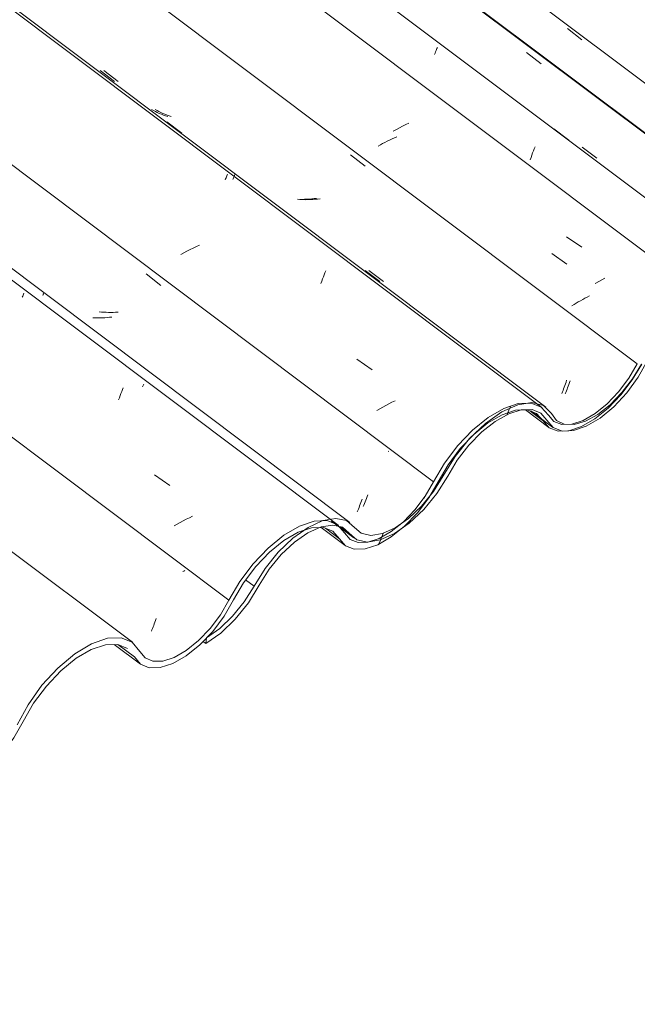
# Model space of a CAD drawing. Header units: metres. Extents: x 6.5 to 21.8, y 0.6 to 11.2.
# Tile 27 of 107: x 14.027 to 14.42, y 3.686 to 4.311. Entities that reach past the tile are written whole.
import ezdxf

# ---------------------------------------------------------------- set-up
doc = ezdxf.new("R2010")
doc.units = ezdxf.units.M
doc.layers.add('A-GLAZ-CWMG', color=7, linetype='Continuous', lineweight=5)
pattern_1 = [(35.687, (12.963, 6.495), (0.23241475, 0.22210937), [0.0118, -0.2028, 0.0118, -0.2028, -1.145]), (35.687, (12.963, 6.495), (0.23241475, 0.22210937), [-0.42922, 0.0118, -0.41741, 0.0118, -0.2028, -0.50075]), (35.687, (12.963, 6.495), (0.23241475, 0.22210937), [-1.073, 0.0118, -0.13127, 0.0118, -0.34588]), (137.177, (13.05, 6.586), (-0.1665248, 0.04396), [0.00654, -0.11229, 0.00654, -0.74603]), (137.177, (13.05, 6.586), (-0.1665248, 0.04396), [-0.12536, -0.11229, 0.00654, -0.23112, -0.39609]), (137.177, (13.05, 6.586), (-0.1665248, 0.04396), [-0.47531, 0.00654, -0.11229, 0.00654, -0.27073]), (137.177, (13.05, 6.586), (-0.1665248, 0.04396), [-0.60067, -0.07268, 0.00654, -0.19151]), (247.064, (13.079, 6.717), (-0.06588675, -0.266069), [0.0123, -0.21134, 0.0123, -1.404]), (247.064, (13.079, 6.717), (-0.06588675, -0.266069), [-0.23595, -0.21134, 0.0123, -0.43499, -0.74548]), (247.064, (13.079, 6.717), (-0.06588675, -0.266069), [-0.89458, 0.0123, -0.21134, 0.0123, -0.50954]), (247.064, (13.079, 6.717), (-0.06588675, -0.266069), [-1.131, -0.1368, 0.0123, -0.36044])]

# ---------------------------------------------------------------- blocks, each defined once
blk = doc.blocks.new('FP_137-ISO_02')
at = {"layer": 'A-GLAZ-CWMG'}
blk.add_line((14.08739, 3.91475), (14.10396, 3.90231), dxfattribs=at)
blk = doc.blocks.new('FP_145-ISO_02')
at = {"layer": 'A-GLAZ-CWMG'}
blk.add_line((14.09894, 3.91618), (13.50131, 4.36473), dxfattribs=at)
blk = doc.blocks.new('FP_146-ISO_02')
at = {"layer": 'A-GLAZ-CWMG', "color": 9, "true_color": 0xc0c0c0}
for p, q in [((14.13156, 3.96144), (14.13089, 3.96108)), ((14.13221, 3.9618), (14.13156, 3.96144)), ((14.11317, 3.92903), (14.11355, 3.93012)), ((14.11355, 3.93012), (14.11393, 3.93123)), ((14.11095, 3.92319), (14.11131, 3.92409)), ((14.11131, 3.92409), (14.11167, 3.92501)), ((14.11167, 3.92501), (14.11204, 3.92597)), ((14.11204, 3.92597), (14.11242, 3.92696)), ((14.11242, 3.92696), (14.11279, 3.92798)), ((14.11279, 3.92798), (14.11317, 3.92903))]:
    blk.add_line(p, q, dxfattribs=at)
blk = doc.blocks.new('FP_147-ISO_02')
at = {"layer": 'A-GLAZ-CWMG'}
blk.add_line((14.22949, 3.99058), (12.17181, 5.53498), dxfattribs=at)
at = {"layer": 'A-GLAZ-CWMG', "color": 9, "true_color": 0xc0c0c0}
for p, q in [((14.02931, 4.13582), (14.02959, 4.13648)), ((14.02959, 4.13648), (14.02984, 4.13709)), ((14.02984, 4.13709), (14.03007, 4.13765)), ((14.02901, 4.1351), (14.02931, 4.13582)), ((14.09117, 4.07277), (14.09167, 4.07407)), ((14.09167, 4.07407), (14.09216, 4.07532)), ((14.09216, 4.07532), (14.09264, 4.07652)), ((14.09264, 4.07652), (14.09311, 4.07767)), ((14.09014, 4.07003), (14.09066, 4.07142)), ((14.09066, 4.07142), (14.09117, 4.07277)), ((14.11288, 4.02242), (14.12258, 4.01573)), ((14.13118, 3.99322), (14.12924, 3.99219)), ((14.13314, 3.99423), (14.13118, 3.99322)), ((14.13513, 3.99522), (14.13314, 3.99423)), ((14.13714, 3.99618), (14.13513, 3.99522)), ((14.12732, 3.99114), (14.12543, 3.99007)), ((14.12924, 3.99219), (14.12732, 3.99114))]:
    blk.add_line(p, q, dxfattribs=at)
blk = doc.blocks.new('FP_148-ISO_02')
at = {"layer": 'A-GLAZ-CWMG', "color": 9, "true_color": 0xc0c0c0}
for p, q in [((14.10766, 4.14994), (14.11692, 4.14268)), ((14.07531, 4.12209), (14.07381, 4.12214)), ((14.07681, 4.12207), (14.07531, 4.12209)), ((14.07832, 4.12208), (14.07681, 4.12207)), ((14.07983, 4.12212), (14.07832, 4.12208)), ((14.08135, 4.12219), (14.07983, 4.12212)), ((14.08287, 4.12229), (14.08135, 4.12219)), ((14.0844, 4.12243), (14.08287, 4.12229)), ((14.08593, 4.12259), (14.0844, 4.12243)), ((14.26174, 4.03748), (14.26142, 4.0373)), ((14.24358, 4.00382), (14.24396, 4.0049)), ((14.24396, 4.0049), (14.24434, 4.006)), ((14.24434, 4.006), (14.24472, 4.00713)), ((14.24172, 3.99891), (14.24208, 3.99983)), ((14.24208, 3.99983), (14.24245, 4.00078)), ((14.24245, 4.00078), (14.24282, 4.00176)), ((14.24282, 4.00176), (14.2432, 4.00278)), ((14.2432, 4.00278), (14.24358, 4.00382))]:
    blk.add_line(p, q, dxfattribs=at)
blk = doc.blocks.new('FP_149-ISO_02')
at = {"layer": 'A-GLAZ-CWMG'}
blk.add_line((14.35896, 4.06517), (12.30128, 5.60958), dxfattribs=at)
at = {"layer": 'A-GLAZ-CWMG', "color": 9, "true_color": 0xc0c0c0}
for p, q in [((14.15838, 4.21102), (14.15865, 4.21166)), ((14.15865, 4.21166), (14.1589, 4.21226)), ((14.1589, 4.21226), (14.15912, 4.2128)), ((14.15912, 4.2128), (14.15931, 4.21329)), ((14.15776, 4.20957), (14.15808, 4.21032)), ((14.15808, 4.21032), (14.15838, 4.21102)), ((14.13953, 4.16731), (14.13751, 4.16636)), ((14.14157, 4.16823), (14.13953, 4.16731)), ((14.13159, 4.16335), (14.12967, 4.16231)), ((14.13354, 4.16438), (14.13159, 4.16335)), ((14.13552, 4.16538), (14.13354, 4.16438)), ((14.13751, 4.16636), (14.13552, 4.16538)), ((14.22022, 4.14812), (14.22072, 4.1494)), ((14.22072, 4.1494), (14.22122, 4.15064)), ((14.22122, 4.15064), (14.22169, 4.15184)), ((14.21867, 4.14397), (14.21919, 4.1454)), ((14.21919, 4.1454), (14.21971, 4.14678)), ((14.21971, 4.14678), (14.22022, 4.14812)), ((14.24142, 4.09586), (14.25111, 4.08917)), ((14.26176, 4.06752), (14.25981, 4.06649)), ((14.26372, 4.06853), (14.26176, 4.06752)), ((14.26571, 4.06951), (14.26372, 4.06853)), ((14.25601, 4.06438), (14.25414, 4.06329)), ((14.2579, 4.06544), (14.25601, 4.06438)), ((14.25981, 4.06649), (14.2579, 4.06544))]:
    blk.add_line(p, q, dxfattribs=at)
blk = doc.blocks.new('FP_150-ISO_02')
at = {"layer": 'A-GLAZ-CWMG', "color": 9, "true_color": 0xc0c0c0}
for p, q in [((14.0784, 4.27905), (14.08765, 4.27206)), ((14.11224, 4.2536), (14.11103, 4.25428)), ((14.11348, 4.25295), (14.11224, 4.2536)), ((14.11473, 4.25234), (14.11348, 4.25295)), ((14.11601, 4.25176), (14.11473, 4.25234)), ((14.11731, 4.25122), (14.11601, 4.25176)), ((14.11862, 4.25071), (14.11731, 4.25122)), ((14.11996, 4.25023), (14.11862, 4.25071)), ((14.12131, 4.24979), (14.11996, 4.25023)), ((14.23743, 4.22551), (14.24669, 4.21825)), ((14.20521, 4.19728), (14.20371, 4.19731)), ((14.20672, 4.19727), (14.20521, 4.19728)), ((14.20823, 4.1973), (14.20672, 4.19727)), ((14.20975, 4.19736), (14.20823, 4.1973)), ((14.21127, 4.19745), (14.20975, 4.19736)), ((14.2128, 4.19757), (14.21127, 4.19745)), ((14.21432, 4.19772), (14.2128, 4.19757)), ((14.21585, 4.1979), (14.21432, 4.19772)), ((14.24677, 4.15205), (14.25604, 4.14507)), ((14.37351, 4.07913), (14.37389, 4.08023)), ((14.37389, 4.08023), (14.37427, 4.08135)), ((14.37427, 4.08135), (14.37465, 4.0825)), ((14.37164, 4.07413), (14.37201, 4.07507)), ((14.37201, 4.07507), (14.37238, 4.07604)), ((14.37238, 4.07604), (14.37275, 4.07704)), ((14.37275, 4.07704), (14.37313, 4.07807)), ((14.37313, 4.07807), (14.37351, 4.07913))]:
    blk.add_line(p, q, dxfattribs=at)
blk = doc.blocks.new('FP_151-ISO_02')
at = {"layer": 'A-GLAZ-CWMG'}
blk.add_line((14.47152, 4.1283), (12.49827, 5.60933), dxfattribs=at)
at = {"layer": 'A-GLAZ-CWMG', "color": 9, "true_color": 0xc0c0c0}
for p, q in [((14.26531, 4.23627), (14.26378, 4.23558)), ((14.26685, 4.23694), (14.26531, 4.23627)), ((14.25639, 4.23188), (14.25497, 4.23109)), ((14.25783, 4.23265), (14.25639, 4.23188)), ((14.25929, 4.23341), (14.25783, 4.23265)), ((14.26077, 4.23415), (14.25929, 4.23341)), ((14.26227, 4.23488), (14.26077, 4.23415)), ((14.26378, 4.23558), (14.26227, 4.23488)), ((14.36527, 4.16298), (14.37482, 4.15614)), ((14.37938, 4.13051), (14.37807, 4.12968)), ((14.38071, 4.13133), (14.37938, 4.13051)), ((14.38207, 4.13214), (14.38071, 4.13133)), ((14.38345, 4.13295), (14.38207, 4.13214)), ((14.38485, 4.13374), (14.38345, 4.13295)), ((14.38628, 4.13453), (14.38485, 4.13374)), ((14.38772, 4.1353), (14.38628, 4.13453)), ((14.38918, 4.13606), (14.38772, 4.1353))]:
    blk.add_line(p, q, dxfattribs=at)
blk = doc.blocks.new('FP_152-ISO_02')
at = {"layer": 'A-GLAZ-CWMG', "color": 9, "true_color": 0xc0c0c0}
blk.add_line((14.34923, 4.29043), (14.35849, 4.28317), dxfattribs=at)
blk = doc.blocks.new('FP_154-ISO_02')
at = {"layer": 'A-GLAZ-CWMG'}
blk.add_line((14.34844, 4.06369), (14.36326, 4.05257), dxfattribs=at)
blk = doc.blocks.new('FP_155-ISO_02')
at = {"layer": 'A-GLAZ-CWMG'}
blk.add_line((14.21873, 3.98909), (14.23397, 3.97765), dxfattribs=at)
blk = doc.blocks.new('Rectangular Mullion - Telha Fibrocimento - Ondulada-1868137-ISO_02')
at = {"layer": 'A-GLAZ-CWMG', "true_color": 0xc0c0c0}
h = blk.add_hatch(dxfattribs=at)
h.set_pattern_fill('FP_12', color=9, style=0, pattern_type=2)
h.set_pattern_definition(pattern_1)
h.paths.add_polyline_path([(13.74896, 3.68649), (13.75994, 3.69457), (13.76921, 3.70386), (13.77642, 3.71296), (13.78968, 3.73409), (13.79866, 3.74451), (13.80666, 3.7517), (13.814, 3.75679), (13.82327, 3.76066), (13.82963, 3.76171), (13.83616, 3.76001), (13.84545, 3.75223), (13.85169, 3.75087), (13.86115, 3.75284), (13.86932, 3.75665), (13.87985, 3.76442), (13.88919, 3.77374), (13.89646, 3.7829), (13.91052, 3.80514), (13.91863, 3.81494), (13.92668, 3.82261), (13.93289, 3.8275), (13.94137, 3.83227), (13.9493, 3.83479), (13.95703, 3.8346), (13.96241, 3.83193), (13.96959, 3.82353), (13.97533, 3.82131), (13.98295, 3.82178), (13.99254, 3.82554), (13.99941, 3.82961), (14.00932, 3.83806), (14.01851, 3.8485), (14.02369, 3.85556), (14.03615, 3.87754), (14.04467, 3.8889), (14.05552, 3.89985), (14.06473, 3.90696), (14.07298, 3.9117), (14.08305, 3.91464), (14.09012, 3.91461), (14.0959, 3.91221), (14.10397, 3.9023), (14.10953, 3.89997), (14.11651, 3.90011), (14.12544, 3.90325), (14.13313, 3.90767), (14.14373, 3.91669), (14.15131, 3.92502), (14.15879, 3.93562), (14.17082, 3.95578), (14.179, 3.96615), (14.18869, 3.97561), (14.19761, 3.98223), (14.20504, 3.98632), (14.20823, 3.98753), (14.21226, 3.98995), (14.21948, 3.99327), (14.21439, 3.99308), (14.20504, 3.98995), (14.19507, 3.98415), (14.18315, 3.97405), (14.17421, 3.96429), (14.1653, 3.95174), (14.15413, 3.93277), (14.14823, 3.92495), (14.13854, 3.9154), (14.13309, 3.91104), (14.12452, 3.90636), (14.11826, 3.90433), (14.11168, 3.90433), (14.10644, 3.90696), (14.09883, 3.91626), (14.09184, 3.91908), (14.08239, 3.9185), (14.07298, 3.91524), (14.06005, 3.90696), (14.05153, 3.89985), (14.04116, 3.88847), (14.03265, 3.87662), (14.02008, 3.85446), (14.01334, 3.84572), (14.0042, 3.83681), (13.99793, 3.83193), (13.99016, 3.82767), (13.9825, 3.82555), (13.97671, 3.82566), (13.97181, 3.82802), (13.96853, 3.83248), (13.96344, 3.83749), (13.95599, 3.83937), (13.94595, 3.83749), (13.93714, 3.83355), (13.92668, 3.82621), (13.91654, 3.81652), (13.9074, 3.80514), (13.89359, 3.7829), (13.88608, 3.77374), (13.87779, 3.76593), (13.86887, 3.75981), (13.85982, 3.7561), (13.8538, 3.7551), (13.84776, 3.75644), (13.83846, 3.7645), (13.8316, 3.76595), (13.82241, 3.76409), (13.81358, 3.75992), (13.8044, 3.75341), (13.79379, 3.74291), (13.78639, 3.73365), (13.7735, 3.71296), (13.76608, 3.70386), (13.75753, 3.69585), (13.74949, 3.69022)])
h.paths.add_polyline_path([(14.2398, 3.97526), (14.24676, 3.97549), (14.2563, 3.97904), (14.26536, 3.98475), (14.26536, 3.98525), (14.26536, 3.98814), (14.26328, 3.98647), (14.26321, 3.98428), (14.25634, 3.98124), (14.2563, 3.98245), (14.25472, 3.98176), (14.24846, 3.97969), (14.24148, 3.97979), (14.23665, 3.98211), (14.22914, 3.99083), (14.22666, 3.9918), (14.22612, 3.99062), (14.21975, 3.98912), (14.22086, 3.98889), (14.22648, 3.98647), (14.23423, 3.97746), (14.23858, 3.97574)])
h.paths.add_polyline_path([(14.22859, 3.99008), (14.22808, 3.99063), (14.22898, 3.99062)])
h.paths.add_polyline_path([(14.33362, 4.06246), (14.3321, 4.06029), (14.3338, 4.06084), (14.33416, 4.0623)])
h.paths.add_polyline_path([(14.26984, 3.99174), (14.27574, 3.99621), (14.28484, 4.00543), (14.28867, 4.01063), (14.30011, 4.02989), (14.30891, 4.04103), (14.31872, 4.05087), (14.32293, 4.05456), (14.32317, 4.05413), (14.32473, 4.05539), (14.32485, 4.0563), (14.33584, 4.06345), (14.34475, 4.06712), (14.34713, 4.06779), (14.34311, 4.06739), (14.33362, 4.06395), (14.32317, 4.05752), (14.31303, 4.04889), (14.30388, 4.03889), (14.29636, 4.02864), (14.28257, 4.00593), (14.27832, 4.0003), (14.27099, 3.99267)])
h.paths.add_polyline_path([(14.36919, 4.05016), (14.37101, 4.05053), (14.3697, 4.05104), (14.37146, 4.05405), (14.368, 4.05301), (14.36725, 4.05481), (14.36777, 4.05587), (14.36662, 4.05631), (14.36482, 4.05391), (14.36335, 4.05631), (14.36362, 4.05702), (14.36596, 4.05705), (14.36362, 4.0593), (14.36319, 4.05889), (14.36261, 4.06084), (14.35856, 4.06546), (14.3517, 4.06767), (14.34776, 4.06503), (14.34955, 4.06378), (14.34969, 4.06371), (14.35556, 4.06146), (14.36362, 4.05231), (14.36823, 4.05053)])
h.paths.add_polyline_path([(14.37551, 4.05038), (14.37652, 4.05053), (14.37908, 4.05138), (14.37898, 4.05435), (14.37983, 4.05457), (14.38809, 4.05737), (14.3926, 4.05953), (14.3927, 4.05907), (14.39516, 4.06142), (14.40079, 4.0658), (14.40093, 4.06518), (14.40229, 4.06697), (14.4032, 4.06697), (14.41069, 4.07518), (14.41704, 4.08377), (14.4266, 4.10087), (14.43114, 4.10832), (14.43629, 4.1155), (14.42914, 4.1075), (14.42477, 4.10174), (14.41335, 4.08267), (14.40571, 4.07314), (14.39961, 4.06697), (14.39169, 4.06084), (14.38377, 4.05658), (14.37793, 4.05463), (14.37783, 4.05439), (14.37613, 4.05041)])
h.paths.add_polyline_path([(14.40705, 4.07182), (14.40881, 4.0736), (14.40914, 4.07314), (14.40767, 4.07221)])
h.paths.add_polyline_path([(14.43815, 4.11388), (14.44146, 4.11674), (14.44802, 4.12147), (14.45375, 4.12441), (14.45962, 4.12603), (14.4644, 4.12598), (14.46825, 4.1245), (14.47527, 4.11674), (14.48088, 4.11469), (14.48782, 4.11501), (14.49706, 4.11845), (14.50478, 4.12305), (14.51447, 4.13125), (14.52281, 4.14047), (14.52961, 4.15001), (14.53387, 4.15716), (14.53167, 4.15843), (14.5241, 4.14619), (14.5172, 4.13767), (14.51067, 4.13121), (14.50412, 4.12599), (14.49571, 4.12134), (14.4898, 4.11928), (14.4824, 4.11928), (14.47826, 4.12075), (14.46996, 4.12901), (14.46541, 4.13039), (14.45874, 4.12972), (14.45182, 4.12707), (14.44661, 4.12357), (14.43864, 4.11454), (14.43826, 4.11403)])
at = {"layer": 'A-GLAZ-CWMG'}
for p, q in [((14.53167, 4.15843), (12.55495, 5.64206)), ((14.53387, 4.15716), (12.55525, 5.64223)), ((14.41956, 4.09288), (12.44223, 5.57697)), ((14.2902, 4.0181), (12.3128, 5.50225)), ((14.16014, 3.94284), (13.50131, 4.43733)), ((14.35972, 4.05674), (14.35122, 4.06312)), ((14.23036, 3.98196), (14.22144, 3.98866)), ((14.10017, 3.90696), (14.08965, 3.91486))]:
    blk.add_line(p, q, dxfattribs=at)
for points in [[(14.35972, 4.05674, 0), (14.36362, 4.05231, 0), (14.36919, 4.05016, 0), (14.37614, 4.0504, 0), (14.38406, 4.05303, 0), (14.39252, 4.0579, 0), (14.40104, 4.06473, 0), (14.40914, 4.07314, 0), (14.41638, 4.08267, 0), (14.42235, 4.09277, 0)], [(14.41956, 4.09288, 0), (14.41419, 4.08377, 0), (14.40767, 4.07518, 0), (14.40037, 4.06759, 0), (14.3927, 4.06142, 0), (14.38507, 4.05702, 0), (14.37793, 4.05463, 0), (14.37166, 4.05439, 0), (14.36662, 4.05631, 0), (14.36309, 4.06028, 0)], [(14.36309, 4.06028, 0), (14.35856, 4.06546, 0), (14.35206, 4.06797, 0), (14.34396, 4.06767, 0), (14.33472, 4.06458, 0), (14.32485, 4.05887, 0), (14.31492, 4.05087, 0), (14.30549, 4.04103, 0), (14.29709, 4.02989, 0), (14.2902, 4.0181, 0)], [(14.29306, 4.01812, 0), (14.29936, 4.0289, 0), (14.30704, 4.03908, 0), (14.31566, 4.04808, 0), (14.32473, 4.05539, 0), (14.33375, 4.06062, 0), (14.3422, 4.06345, 0), (14.34961, 4.06374, 0), (14.35556, 4.06146, 0), (14.35972, 4.05674, 0)], [(14.23036, 3.98196, 0), (14.23423, 3.97746, 0), (14.2398, 3.97526, 0), (14.24676, 3.97549, 0), (14.25472, 3.97812, 0), (14.26321, 3.98302, 0), (14.27176, 3.9899, 0), (14.27988, 3.99838, 0), (14.28712, 4.00797, 0), (14.29306, 4.01812, 0)], [(14.2902, 4.0181, 0), (14.28484, 4.00895, 0), (14.27832, 4.0003, 0), (14.27099, 3.99267, 0), (14.26328, 3.98647, 0), (14.25562, 3.98206, 0), (14.24846, 3.97969, 0), (14.24219, 3.9795, 0), (14.23717, 3.9815, 0), (14.2337, 3.98557, 0)], [(14.2337, 3.98557, 0), (14.22914, 3.99083, 0), (14.22258, 3.99339, 0), (14.21439, 3.99308, 0), (14.20504, 3.98995, 0), (14.19507, 3.98415, 0), (14.18503, 3.97603, 0), (14.17552, 3.96604, 0), (14.16706, 3.95477, 0), (14.16014, 3.94284, 0)], [(14.16313, 3.94311, 0), (14.16948, 3.954, 0), (14.17723, 3.96429, 0), (14.18594, 3.97339, 0), (14.19511, 3.98079, 0), (14.20422, 3.98605, 0), (14.21275, 3.98889, 0), (14.22022, 3.98914, 0), (14.2262, 3.98679, 0), (14.23036, 3.98196, 0)], [(14.10017, 3.90696, 0), (14.10397, 3.9023, 0), (14.10953, 3.89997, 0), (14.11651, 3.90011, 0), (14.12452, 3.90272, 0), (14.13309, 3.90764, 0), (14.14172, 3.91458, 0), (14.14991, 3.92315, 0), (14.15719, 3.93285, 0), (14.16313, 3.94311, 0)], [(14.16014, 3.94284, 0), (14.15478, 3.93364, 0), (14.14823, 3.92495, 0), (14.14088, 3.91728, 0), (14.13313, 3.91106, 0), (14.12544, 3.90666, 0), (14.11826, 3.90433, 0), (14.11199, 3.9042, 0), (14.107, 3.90628, 0), (14.10358, 3.91045, 0)], [(14.10358, 3.91045, 0), (14.09883, 3.91626, 0), (14.09184, 3.91908, 0), (14.08305, 3.91873, 0), (14.07298, 3.91524, 0), (14.06226, 3.90881, 0), (14.05153, 3.89985, 0), (14.04146, 3.8889, 0), (14.03265, 3.87662, 0), (14.02565, 3.86377, 0)], [(14.02956, 3.866, 0), (14.03615, 3.87754, 0), (14.04427, 3.88847, 0), (14.05344, 3.89816, 0), (14.06313, 3.90603, 0), (14.07277, 3.91163, 0), (14.08178, 3.91461, 0), (14.08965, 3.9148, 0), (14.0959, 3.91221, 0)], [(13.96563, 3.82814, 0), (13.96959, 3.82353, 0), (13.97533, 3.82131, 0), (13.9825, 3.82162, 0), (13.99069, 3.82444, 0), (13.99941, 3.82961, 0), (14.00815, 3.83681, 0), (14.01641, 3.84563, 0), (14.02369, 3.85556, 0), (14.02956, 3.866, 0)]]:
    blk.add_polyline3d(points, dxfattribs=at)
for name in ['FP_149-ISO_02', 'FP_151-ISO_02', 'FP_152-ISO_02', 'FP_147-ISO_02', 'FP_150-ISO_02', 'FP_145-ISO_02', 'FP_148-ISO_02', 'FP_146-ISO_02', 'FP_154-ISO_02', 'FP_155-ISO_02', 'FP_137-ISO_02']:
    blk.add_blockref(name, (0, 0), dxfattribs=at)
blk = doc.blocks.new('FP_158-ISO_02')
at = {"layer": 'A-GLAZ-CWMG'}
blk.add_line((14.35184, 4.06312), (14.36578, 4.05265), dxfattribs=at)
blk = doc.blocks.new('FP_159-ISO_02')
at = {"layer": 'A-GLAZ-CWMG'}
blk.add_line((14.22539, 3.99305), (14.2395, 3.98246), dxfattribs=at)
blk = doc.blocks.new('FP_160-ISO_02')
at = {"layer": 'A-GLAZ-CWMG'}
blk.add_line((14.23704, 3.99214), (12.26345, 5.47343), dxfattribs=at)
at = {"layer": 'A-GLAZ-CWMG', "color": 9, "true_color": 0xc0c0c0}
for p, q in [((14.042, 4.13622), (14.04218, 4.13665)), ((14.04218, 4.13665), (14.04234, 4.13704)), ((14.04234, 4.13704), (14.04247, 4.13738)), ((14.04247, 4.13738), (14.04258, 4.13768)), ((14.04258, 4.13768), (14.04266, 4.13794)), ((14.04266, 4.13794), (14.04272, 4.13816)), ((14.04272, 4.13816), (14.04274, 4.13834)), ((14.1057, 4.07918), (14.10608, 4.08005)), ((14.10531, 4.07827), (14.1057, 4.07918))]:
    blk.add_line(p, q, dxfattribs=at)
blk = doc.blocks.new('FP_161-ISO_02')
at = {"layer": 'A-GLAZ-CWMG', "color": 9, "true_color": 0xc0c0c0}
for p, q in [((14.07925, 4.12578), (14.07777, 4.12592)), ((14.08074, 4.12567), (14.07925, 4.12578)), ((14.08223, 4.1256), (14.08074, 4.12567)), ((14.08373, 4.12555), (14.08223, 4.1256)), ((14.08524, 4.12554), (14.08373, 4.12555)), ((14.08675, 4.12556), (14.08524, 4.12554)), ((14.08827, 4.12561), (14.08675, 4.12556)), ((14.0898, 4.12568), (14.08827, 4.12561)), ((14.24622, 4.0043), (14.24664, 4.00533)), ((14.24664, 4.00533), (14.24706, 4.0064)), ((14.24706, 4.0064), (14.24749, 4.00751)), ((14.24749, 4.00751), (14.24793, 4.00866)), ((14.24793, 4.00866), (14.24837, 4.00985)), ((14.24541, 4.00237), (14.24581, 4.00331)), ((14.24581, 4.00331), (14.24622, 4.0043))]:
    blk.add_line(p, q, dxfattribs=at)
blk = doc.blocks.new('FP_162-ISO_02')
at = {"layer": 'A-GLAZ-CWMG'}
blk.add_line((14.36142, 4.06543), (12.30374, 5.60983), dxfattribs=at)
at = {"layer": 'A-GLAZ-CWMG', "color": 9, "true_color": 0xc0c0c0}
for p, q in [((14.12083, 4.24651), (14.13039, 4.23936)), ((14.1631, 4.21089), (14.16331, 4.21139)), ((14.16331, 4.21139), (14.1635, 4.21184)), ((14.1635, 4.21184), (14.16367, 4.21225)), ((14.16367, 4.21225), (14.16381, 4.21262)), ((14.16381, 4.21262), (14.16392, 4.21295)), ((14.16263, 4.20979), (14.16288, 4.21036)), ((14.16288, 4.21036), (14.1631, 4.21089))]:
    blk.add_line(p, q, dxfattribs=at)
blk = doc.blocks.new('FP_163-ISO_02')
at = {"layer": 'A-GLAZ-CWMG', "color": 9, "true_color": 0xc0c0c0}
for p, q in [((14.08071, 4.27911), (14.08997, 4.27211)), ((14.11455, 4.25366), (14.11334, 4.25435)), ((14.11578, 4.253), (14.11455, 4.25366)), ((14.11703, 4.25238), (14.11578, 4.253)), ((14.1183, 4.25179), (14.11703, 4.25238)), ((14.11959, 4.25123), (14.1183, 4.25179)), ((14.1209, 4.25071), (14.11959, 4.25123)), ((14.12223, 4.25022), (14.1209, 4.25071)), ((14.12357, 4.24977), (14.12223, 4.25022)), ((14.20741, 4.19708), (14.20592, 4.19713)), ((14.20892, 4.19706), (14.20741, 4.19708)), ((14.21043, 4.19708), (14.20892, 4.19706)), ((14.21195, 4.19712), (14.21043, 4.19708)), ((14.21347, 4.1972), (14.21195, 4.19712)), ((14.21499, 4.1973), (14.21347, 4.1972)), ((14.21652, 4.19744), (14.21499, 4.1973)), ((14.21805, 4.1976), (14.21652, 4.19744)), ((14.24908, 4.15216), (14.25835, 4.14519)), ((14.37567, 4.07882), (14.37605, 4.07989)), ((14.37605, 4.07989), (14.37643, 4.081)), ((14.37643, 4.081), (14.37681, 4.08213)), ((14.3738, 4.07389), (14.37417, 4.07481)), ((14.37417, 4.07481), (14.37454, 4.07577)), ((14.37454, 4.07577), (14.37491, 4.07675)), ((14.37491, 4.07675), (14.37529, 4.07777)), ((14.37529, 4.07777), (14.37567, 4.07882))]:
    blk.add_line(p, q, dxfattribs=at)
blk = doc.blocks.new('FP_164-ISO_02')
at = {"layer": 'A-GLAZ-CWMG'}
blk.add_line((14.49542, 4.14509), (12.43774, 5.68949), dxfattribs=at)
at = {"layer": 'A-GLAZ-CWMG', "color": 9, "true_color": 0xc0c0c0}
for p, q in [((14.29176, 4.29163), (14.29206, 4.29235)), ((14.29206, 4.29235), (14.29234, 4.29303)), ((14.29234, 4.29303), (14.29259, 4.29365)), ((14.29072, 4.28916), (14.29108, 4.29003)), ((14.29108, 4.29003), (14.29143, 4.29085)), ((14.29143, 4.29085), (14.29176, 4.29163)), ((14.26848, 4.24269), (14.26653, 4.24167)), ((14.27045, 4.2437), (14.26848, 4.24269)), ((14.27245, 4.24468), (14.27045, 4.2437)), ((14.27446, 4.24564), (14.27245, 4.24468)), ((14.26653, 4.24167), (14.26461, 4.24062)), ((14.36646, 4.24202), (14.37606, 4.23488)), ((14.35409, 4.22938), (14.35459, 4.23067)), ((14.35152, 4.22231), (14.35204, 4.22381)), ((14.35204, 4.22381), (14.35256, 4.22527)), ((14.35256, 4.22527), (14.35308, 4.22669)), ((14.35308, 4.22669), (14.35359, 4.22806)), ((14.35359, 4.22806), (14.35409, 4.22938)), ((14.37453, 4.17357), (14.38425, 4.16691)), ((14.39312, 4.14415), (14.39275, 4.14394)), ((14.39504, 4.14519), (14.39312, 4.14415)), ((14.39699, 4.14622), (14.39504, 4.14519)), ((14.39896, 4.14722), (14.39699, 4.14622))]:
    blk.add_line(p, q, dxfattribs=at)
blk = doc.blocks.new('FP_165-ISO_02')
at = {"layer": 'A-GLAZ-CWMG', "color": 9, "true_color": 0xc0c0c0}
for p, q in [((14.37515, 4.30577), (14.38442, 4.29852)), ((14.38463, 4.23034), (14.3939, 4.22336))]:
    blk.add_line(p, q, dxfattribs=at)
blk = doc.blocks.new('Rectangular Mullion - Telha Fibrocimento - Ondulada-V156-ISO_02')
at = {"layer": 'A-GLAZ-CWMG', "true_color": 0xc0c0c0}
h = blk.add_hatch(dxfattribs=at)
h.set_pattern_fill('FP_12', color=9, style=0, pattern_type=2)
h.set_pattern_definition(pattern_1)
h.paths.add_polyline_path([(14.22914, 3.99083), (14.22808, 3.99019), (14.22859, 3.99008), (14.22899, 3.99062)])
h.paths.add_polyline_path([(14.14545, 3.9154), (14.15719, 3.92421), (14.1664, 3.93364), (14.1729, 3.94187), (14.18617, 3.963), (14.19514, 3.97342), (14.20442, 3.9815), (14.21218, 3.98647), (14.22015, 3.98964), (14.22621, 3.99083), (14.22666, 3.9918), (14.22932, 3.99062), (14.23036, 3.98969), (14.23264, 3.98892), (14.24219, 3.98109), (14.24929, 3.97997), (14.2566, 3.98206), (14.25652, 3.98124), (14.26324, 3.98429), (14.26328, 3.98647), (14.26568, 3.98785), (14.26581, 3.98557), (14.27634, 3.99333), (14.28568, 4.00265), (14.29306, 4.01198), (14.30704, 4.03409), (14.31492, 4.04366), (14.32317, 4.05152), (14.33052, 4.05705), (14.3386, 4.06142), (14.34578, 4.06371), (14.34955, 4.06378), (14.34776, 4.06503), (14.35265, 4.06774), (14.35885, 4.06513), (14.36314, 4.05953), (14.36362, 4.0593), (14.36377, 4.05952), (14.36573, 4.05698), (14.36334, 4.05658), (14.36362, 4.0553), (14.36498, 4.05413), (14.36662, 4.05631), (14.36762, 4.05556), (14.36743, 4.05439), (14.3683, 4.0531), (14.37146, 4.05405), (14.3697, 4.05104), (14.37181, 4.05022), (14.37619, 4.05053), (14.3775, 4.05449), (14.37307, 4.05463), (14.36823, 4.05702), (14.36309, 4.06328), (14.35925, 4.06658), (14.35179, 4.06817), (14.34244, 4.0664), (14.33214, 4.06142), (14.32476, 4.05624), (14.32439, 4.05512), (14.32251, 4.0536), (14.32317, 4.05512), (14.31303, 4.04543), (14.30388, 4.03405), (14.29008, 4.01181), (14.28008, 4.0003), (14.2743, 3.99486), (14.26536, 3.98872), (14.2563, 3.98501), (14.25029, 3.98401), (14.24425, 3.98535), (14.23423, 3.99356), (14.22808, 3.99486), (14.21829, 3.99272), (14.2102, 3.98892), (14.19928, 3.98079), (14.19027, 3.97182), (14.18287, 3.96257), (14.16998, 3.94187), (14.16257, 3.93277), (14.15429, 3.92495), (14.14597, 3.91913), (14.14571, 3.91728)])
h.paths.add_polyline_path([(14.40914, 4.07314), (14.40881, 4.0736), (14.40767, 4.07221), (14.40884, 4.07295)])
h.paths.add_polyline_path([(14.37615, 4.05041), (14.37943, 4.05069), (14.38903, 4.05445), (14.39712, 4.05953), (14.40638, 4.06759), (14.41419, 4.07631), (14.42017, 4.08447), (14.43385, 4.10809), (14.44254, 4.11928), (14.452, 4.12876), (14.46133, 4.13594), (14.47136, 4.14123), (14.47911, 4.14354), (14.48661, 4.14352), (14.49291, 4.14047), (14.50046, 4.13121), (14.50601, 4.12888), (14.50788, 4.12892), (14.51252, 4.13319), (14.50848, 4.13311), (14.50292, 4.13587), (14.49531, 4.14517), (14.48833, 4.14799), (14.47826, 4.1472), (14.46826, 4.14343), (14.45712, 4.13636), (14.44575, 4.12629), (14.43629, 4.1155), (14.42914, 4.10553), (14.41614, 4.08235), (14.40767, 4.07162), (14.40289, 4.06665), (14.40229, 4.06697), (14.40093, 4.06518), (14.40079, 4.0658), (14.39203, 4.05953), (14.38507, 4.05612), (14.37941, 4.05424), (14.37898, 4.05135), (14.37652, 4.05053)])
h.paths.add_polyline_path([(14.3321, 4.06029), (14.33362, 4.06246), (14.33416, 4.0623), (14.33362, 4.06059)])
h.paths.add_polyline_path([(14.51221, 4.12901), (14.51391, 4.12932), (14.52193, 4.13216), (14.52961, 4.13658), (14.54022, 4.1456), (14.54779, 4.15393), (14.55528, 4.16453), (14.5673, 4.18469), (14.57549, 4.19506), (14.58517, 4.20452), (14.59409, 4.21114), (14.60152, 4.21523), (14.60472, 4.21644), (14.60875, 4.21886), (14.61596, 4.22218), (14.61087, 4.22199), (14.60152, 4.21886), (14.59155, 4.21306), (14.57963, 4.20296), (14.57069, 4.1932), (14.56179, 4.18065), (14.55061, 4.16168), (14.54472, 4.15386), (14.53456, 4.14394), (14.52789, 4.13899), (14.51985, 4.1349), (14.51714, 4.13401), (14.51252, 4.12925)])
h.paths.add_polyline_path([(14.63629, 4.20417), (14.64325, 4.2044), (14.65279, 4.20795), (14.66184, 4.21366), (14.66184, 4.21416), (14.66184, 4.21705), (14.65977, 4.21538), (14.65951, 4.2131), (14.65282, 4.21015), (14.65279, 4.21136), (14.6512, 4.21067), (14.64494, 4.2086), (14.63796, 4.2087), (14.63314, 4.21102), (14.62562, 4.21974), (14.62315, 4.22071), (14.6226, 4.21953), (14.61624, 4.21803), (14.61734, 4.2178), (14.62296, 4.21538), (14.63071, 4.20637)])
h.paths.add_polyline_path([(14.62507, 4.21899), (14.62457, 4.21954), (14.62547, 4.21953)])
h.paths.add_polyline_path([(14.73011, 4.29137), (14.72859, 4.28921), (14.73029, 4.28975), (14.73064, 4.29121)])
h.paths.add_polyline_path([(14.66632, 4.22065), (14.67222, 4.22512), (14.68133, 4.23434), (14.68516, 4.23954), (14.6966, 4.2588), (14.70599, 4.27056), (14.71521, 4.27978), (14.71941, 4.28347), (14.71965, 4.28305), (14.72122, 4.28439), (14.72134, 4.28521), (14.73232, 4.29236), (14.74124, 4.29603), (14.74361, 4.2967), (14.73959, 4.2963), (14.73011, 4.29286), (14.71964, 4.28642), (14.70951, 4.2778), (14.70037, 4.2678), (14.69284, 4.25755), (14.67905, 4.23484), (14.67397, 4.22835), (14.66748, 4.22158)])
h.paths.add_polyline_path([(14.76568, 4.27907), (14.76749, 4.27944), (14.76619, 4.27995), (14.76795, 4.28296), (14.76448, 4.28192), (14.76373, 4.28372), (14.76426, 4.28478), (14.76311, 4.28522), (14.7613, 4.28282), (14.75984, 4.28522), (14.7601, 4.28593), (14.76245, 4.28596), (14.7601, 4.28821), (14.75967, 4.2878), (14.75909, 4.28975), (14.75505, 4.29437), (14.74819, 4.29658), (14.74424, 4.29394), (14.74603, 4.29269), (14.74618, 4.29262), (14.75204, 4.29037), (14.7601, 4.28122), (14.76471, 4.27944)])
h.paths.add_polyline_path([(14.772, 4.27929), (14.77301, 4.27944), (14.77557, 4.28029), (14.77547, 4.28326), (14.77631, 4.28348), (14.78457, 4.28628), (14.7891, 4.28876), (14.78918, 4.28798), (14.79164, 4.29033), (14.79727, 4.29471), (14.79742, 4.29409), (14.79878, 4.29588), (14.79969, 4.29588), (14.80718, 4.30409), (14.81357, 4.31276), (14.82308, 4.32979), (14.82763, 4.33723), (14.83277, 4.34441), (14.82562, 4.33641), (14.82127, 4.33067), (14.80984, 4.31158), (14.8022, 4.30205), (14.79609, 4.29588), (14.78818, 4.28975), (14.77977, 4.28533), (14.77441, 4.28354), (14.77431, 4.2833), (14.77262, 4.27932)])
h.paths.add_polyline_path([(14.80354, 4.30073), (14.8053, 4.30251), (14.80563, 4.30205), (14.80416, 4.30112)])
h.paths.add_polyline_path([(14.83463, 4.34279), (14.83724, 4.34508), (14.8445, 4.35038), (14.84967, 4.35314), (14.85494, 4.35489), (14.86088, 4.35489), (14.86473, 4.35341), (14.87175, 4.34565), (14.87736, 4.3436), (14.8843, 4.34392), (14.89354, 4.34736), (14.90126, 4.35196), (14.91095, 4.36016), (14.9193, 4.36938), (14.9261, 4.37892), (14.93036, 4.38607), (14.92815, 4.38734), (14.92059, 4.3751), (14.91368, 4.36658), (14.909, 4.36163), (14.90004, 4.35456), (14.8922, 4.35025), (14.88629, 4.34819), (14.87888, 4.34819), (14.87474, 4.34966), (14.86645, 4.35792), (14.86189, 4.3593), (14.85523, 4.35863), (14.84831, 4.35598), (14.84309, 4.35248), (14.83513, 4.34345), (14.83474, 4.34294)])
h = blk.add_hatch(dxfattribs=at)
h.set_pattern_fill('FP_14', color=9, style=0, pattern_type=2)
h.set_pattern_definition([(330, (14.577, 7.517), (0.2298954, -0.0663695), [0.01095, -0.18814, 0.01095, -0.18814, -1.062]), (330, (14.577, 7.517), (0.2298954, -0.0663695), [-0.39819, 0.01095, -0.38724, 0.01095, -0.18814, -0.46455]), (330, (14.577, 7.517), (0.2298954, -0.0663695), [-0.99547, 0.01095, -0.12178, 0.01095, -0.32087]), (111.206, (14.663, 7.5), (-0.1647206, 0.291817), [0.01311, -0.22522, 0.01311, -1.496]), (111.206, (14.663, 7.5), (-0.1647206, 0.291817), [-0.25144, -0.22522, 0.01311, -0.46356, -0.79444]), (111.206, (14.663, 7.5), (-0.1647206, 0.291817), [-0.95333, 0.01311, -0.22522, 0.01311, -0.543]), (111.206, (14.663, 7.5), (-0.1647206, 0.291817), [-1.205, -0.14578, 0.01311, -0.38411]), (234.896, (14.692, 7.616), (-0.0651715, -0.2254494), [0.00825, -0.14167, 0.00825, -0.94122]), (234.896, (14.692, 7.616), (-0.0651715, -0.2254494), [-0.15816, -0.14167, 0.00825, -0.29159, -0.49972]), (234.896, (14.692, 7.616), (-0.0651715, -0.2254494), [-0.59966, 0.00825, -0.14167, 0.00825, -0.34156]), (234.896, (14.692, 7.616), (-0.0651715, -0.2254494), [-0.75782, -0.0917, 0.00825, -0.24161])])
h.paths.add_polyline_path([(14.14545, 3.9154), (14.14596, 3.91902), (14.14373, 3.91669)])
at = {"layer": 'A-GLAZ-CWMG'}
for p, q in [((14.55663, 4.17175), (12.5791, 5.656)), ((14.29636, 4.02175), (14.29554, 4.02237)), ((14.23665, 3.98544), (14.23126, 3.98949)), ((14.17615, 3.95174), (14.1708, 3.95575)), ((14.14597, 3.91913), (14.14545, 3.9154)), ((14.14545, 3.9154), (14.14373, 3.91669))]:
    blk.add_line(p, q, dxfattribs=at)
for points in [[(14.36211, 4.05705, 0), (14.36608, 4.05244, 0), (14.37181, 4.05022, 0), (14.37898, 4.05053, 0), (14.38717, 4.05335, 0), (14.39589, 4.05852, 0), (14.40464, 4.06572, 0), (14.41289, 4.07454, 0), (14.42017, 4.08447, 0), (14.42605, 4.09491, 0)], [(14.42214, 4.09268, 0), (14.41657, 4.08337, 0), (14.40982, 4.07463, 0), (14.40229, 4.06697, 0), (14.39441, 4.06084, 0), (14.38664, 4.05658, 0), (14.37943, 4.05445, 0), (14.3732, 4.05457, 0), (14.3683, 4.05693, 0), (14.36502, 4.06139, 0)], [(14.36502, 4.06139, 0), (14.35992, 4.0664, 0), (14.35265, 4.0683, 0), (14.34367, 4.06696, 0), (14.33362, 4.06246, 0), (14.32317, 4.05512, 0), (14.31303, 4.04543, 0), (14.30388, 4.03405, 0), (14.29636, 4.02175, 0)], [(14.29914, 4.02163, 0), (14.30525, 4.03177, 0), (14.3126, 4.04128, 0), (14.32079, 4.04965, 0), (14.32937, 4.05641, 0), (14.33786, 4.06118, 0), (14.34578, 4.06371, 0), (14.35271, 4.06384, 0), (14.35826, 4.06158, 0), (14.36211, 4.05705, 0)], [(14.23665, 3.98544, 0), (14.24148, 3.98124, 0), (14.24817, 3.97978, 0), (14.2563, 3.98115, 0), (14.26536, 3.98525, 0), (14.27476, 3.99183, 0), (14.2839, 4.00048, 0), (14.2922, 4.01063, 0), (14.29914, 4.02163, 0)], [(14.29636, 4.02175, 0), (14.29008, 4.01181, 0), (14.28257, 4.00265, 0), (14.2743, 3.99486, 0), (14.26581, 3.98892, 0), (14.25763, 3.98523, 0), (14.25029, 3.98401, 0), (14.24425, 3.98535, 0), (14.2399, 3.98915, 0)], [(14.21949, 3.99331, 0), (14.21049, 3.98913, 0), (14.20089, 3.98232, 0), (14.19157, 3.97342, 0), (14.18315, 3.963, 0), (14.17615, 3.95174, 0)], [(14.2399, 3.98915, 0), (14.23495, 3.99341, 0), (14.22808, 3.99486, 0), (14.21975, 3.9934, 0)], [(14.17941, 3.95251, 0), (14.1858, 3.96257, 0), (14.19343, 3.97182, 0), (14.20181, 3.97969, 0), (14.21041, 3.98567, 0), (14.21868, 3.98939, 0), (14.22612, 3.99062, 0), (14.23224, 3.98928, 0), (14.23665, 3.98544, 0)], [(14.14545, 3.9154, 0), (14.15498, 3.92209, 0), (14.16422, 3.93093, 0), (14.17255, 3.9413, 0), (14.17941, 3.95251, 0)], [(14.17615, 3.95174, 0), (14.16998, 3.94187, 0), (14.16257, 3.93277, 0), (14.15438, 3.92502, 0), (14.14597, 3.91913, 0)]]:
    blk.add_polyline3d(points, dxfattribs=at)
for name in ['FP_164-ISO_02', 'FP_162-ISO_02', 'FP_165-ISO_02', 'FP_163-ISO_02', 'FP_160-ISO_02', 'FP_161-ISO_02', 'FP_158-ISO_02', 'FP_159-ISO_02']:
    blk.add_blockref(name, (0, 0), dxfattribs=at)

msp = doc.modelspace()

# ---------------------------------------------------------------- block references
at = {"layer": 'A-GLAZ-CWMG'}
for name in ['Rectangular Mullion - Telha Fibrocimento - Ondulada-V156-ISO_02', 'Rectangular Mullion - Telha Fibrocimento - Ondulada-1868137-ISO_02']:
    msp.add_blockref(name, (0, 0), dxfattribs=at)

doc.saveas('drawing.dxf')
